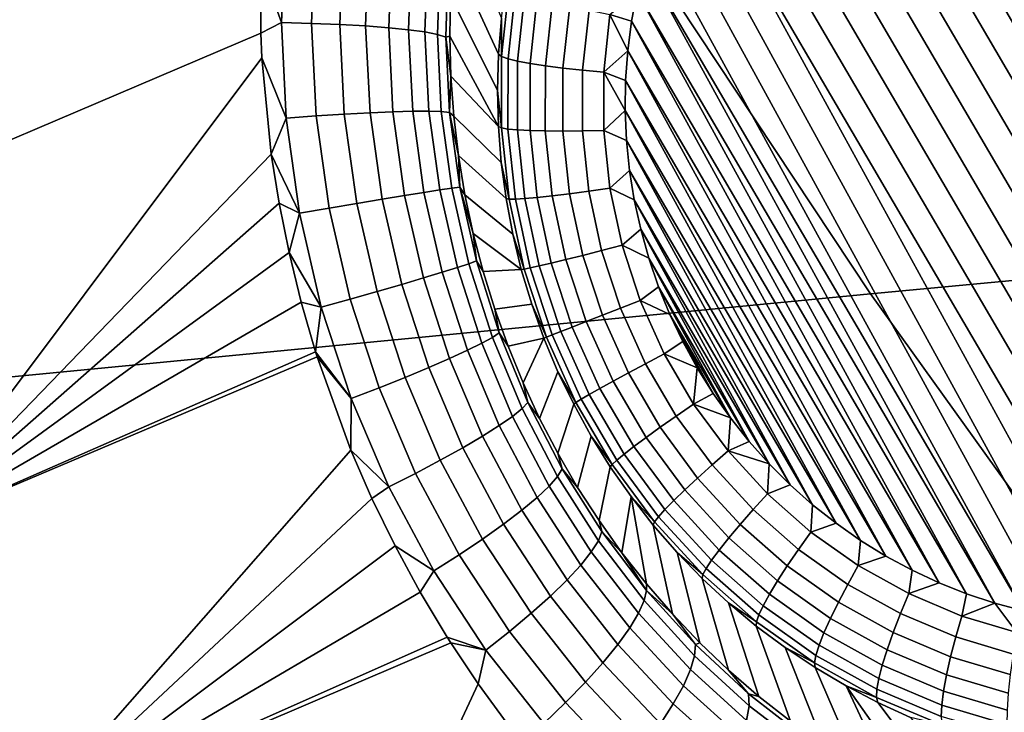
# Model space of a CAD drawing. Header units: metres. Extents: x -240 to 45, y -77 to 27.
# Tile 99 of 256: x -211.355 to -210.121, y -12.143 to -11.275. Entities that reach past the tile are written whole.
import ezdxf

# ---------------------------------------------------------------- set-up
doc = ezdxf.new("R2010")
doc.units = ezdxf.units.M
doc.layers.add('solid_102011X2', color=7, linetype='CONTINUOUS')

msp = doc.modelspace()

# ---------------------------------------------------------------- linework, layer by layer
at = {"layer": 'solid_102011X2'}
for points in [[(-210.156174, -10.771435, 269.508667), (-209.521133, -11.857672, 269.46344), (-209.548172, -11.882452, 269.470856), (-210.19075, -10.783328, 269.516632)], [(-210.120758, -10.761559, 269.500702), (-209.495422, -11.831176, 269.456177), (-209.521133, -11.857672, 269.46344), (-210.156174, -10.771435, 269.508667)], [(-210.19075, -10.783328, 269.516632), (-209.548172, -11.882452, 269.470856), (-209.576508, -11.905495, 269.478394), (-210.224457, -10.797196, 269.524567)], [(-210.224457, -10.797196, 269.524567), (-209.576508, -11.905495, 269.478394), (-209.605865, -11.92666, 269.485992), (-210.257019, -10.812879, 269.532379)], [(-210.288513, -10.83041, 269.540161), (-210.257019, -10.812879, 269.532379), (-209.605865, -11.92666, 269.485992), (-209.636307, -11.945979, 269.493683)], [(-210.318954, -10.84973, 269.547821), (-210.288513, -10.83041, 269.540161), (-209.636307, -11.945979, 269.493683), (-209.667801, -11.963511, 269.501434)], [(-209.700378, -11.979193, 269.509277), (-210.348312, -10.870894, 269.55545), (-210.318954, -10.84973, 269.547821), (-209.667801, -11.963511, 269.501434)], [(-209.73407, -11.993061, 269.517212), (-210.376648, -10.893937, 269.562988), (-210.348312, -10.870894, 269.55545), (-209.700378, -11.979193, 269.509277)], [(-209.768661, -12.004954, 269.525146), (-210.403702, -10.918717, 269.570404), (-210.376648, -10.893937, 269.562988), (-209.73407, -11.993061, 269.517212)], [(-209.804077, -12.01483, 269.533112), (-210.429413, -10.945214, 269.577667), (-210.403702, -10.918717, 269.570404), (-209.768661, -12.004954, 269.525146)], [(-209.204025, -10.94313, 312.387268), (-210.649948, -11.072417, 310.783234), (-210.288345, -11.618636, 310.50946), (-208.84787, -11.482787, 312.115356)], [(-209.840073, -12.022587, 269.541046), (-210.453552, -10.973242, 269.584747), (-210.429413, -10.945214, 269.577667), (-209.804077, -12.01483, 269.533112)], [(-209.876602, -12.028209, 269.54892), (-210.476105, -11.002778, 269.591614), (-210.453552, -10.973242, 269.584747), (-209.840073, -12.022587, 269.541046)], [(-209.913376, -12.031639, 269.556641), (-210.496872, -11.033589, 269.598206), (-210.476105, -11.002778, 269.591614), (-209.876602, -12.028209, 269.54892)], [(-209.950363, -12.032879, 269.56427), (-210.515854, -11.065646, 269.604553), (-210.496872, -11.033589, 269.598206), (-209.913376, -12.031639, 269.556641)], [(-211.053101, -11.205238, 271.062897), (-211.052536, -11.291491, 271.07077), (-211.64502, -11.543896, 271.221161), (-211.531769, -11.064303, 271.141541)], [(-210.024139, -12.02878, 269.578949), (-210.532883, -11.098714, 269.610565), (-210.515854, -11.065646, 269.604553), (-209.987289, -12.031923, 269.571716)], [(-209.950363, -12.032879, 269.56427), (-209.987289, -12.031923, 269.571716), (-210.515854, -11.065646, 269.604553)], [(-210.649948, -11.072417, 310.783234), (-212.090881, -11.204297, 309.176331), (-211.723724, -11.757245, 308.900818), (-210.288345, -11.618636, 310.50946)], [(-210.060715, -12.023468, 269.585968), (-210.547989, -11.132763, 269.616272), (-210.532883, -11.098714, 269.610565), (-210.024139, -12.02878, 269.578949)], [(-210.096985, -12.016004, 269.592773), (-210.561081, -11.167635, 269.621643), (-210.547989, -11.132763, 269.616272), (-210.060715, -12.023468, 269.585968)], [(-210.805832, -11.143602, 270.776642), (-210.751007, -11.272833, 269.820099), (-210.754669, -11.317966, 269.82431), (-210.811569, -11.194213, 270.783844)], [(-211.022156, -11.159348, 271.050354), (-211.026657, -11.278299, 271.062805), (-211.053101, -11.205238, 271.062897)], [(-210.984665, -11.163919, 271.036224), (-210.989029, -11.279235, 271.04837), (-211.026657, -11.278299, 271.062805), (-211.022156, -11.159348, 271.050354)], [(-210.949463, -11.168903, 271.017181), (-210.953659, -11.280615, 271.029022), (-210.989029, -11.279235, 271.04837), (-210.984665, -11.163919, 271.036224)], [(-210.917175, -11.174208, 270.993622), (-210.921219, -11.282416, 271.005157), (-210.953659, -11.280615, 271.029022), (-210.949463, -11.168903, 271.017181)], [(-210.888397, -11.179738, 270.965912), (-210.892288, -11.284606, 270.977142), (-210.921219, -11.282416, 271.005157), (-210.917175, -11.174208, 270.993622)], [(-210.096985, -12.016004, 269.592773), (-210.572144, -11.203265, 269.626617), (-210.561081, -11.167635, 269.621643)], [(-210.863647, -11.185393, 270.93457), (-210.867386, -11.287145, 270.945526), (-210.892288, -11.284606, 270.977142), (-210.888397, -11.179738, 270.965912)], [(-210.843384, -11.191072, 270.900177), (-210.846954, -11.289986, 270.910858), (-210.867386, -11.287145, 270.945526), (-210.863647, -11.185393, 270.93457)], [(-210.827942, -11.196671, 270.863342), (-210.831375, -11.293078, 270.87381), (-210.846954, -11.289986, 270.910858), (-210.843384, -11.191072, 270.900177)], [(-210.817627, -11.202091, 270.824738), (-210.820923, -11.296367, 270.834991), (-210.831375, -11.293078, 270.87381), (-210.827942, -11.196671, 270.863342)], [(-210.820923, -11.296367, 270.834991), (-210.817627, -11.202091, 270.824738), (-210.814896, -11.244809, 270.790009), (-210.815857, -11.295265, 270.795197)], [(-210.811569, -11.194213, 270.783844), (-210.754669, -11.317966, 269.82431), (-210.755936, -11.363271, 269.828064), (-210.814896, -11.244809, 270.790009)], [(-210.132812, -12.006402, 269.599335), (-210.581146, -11.239538, 269.631256), (-210.572144, -11.203265, 269.626617)], [(-210.096985, -12.016004, 269.592773), (-210.132812, -12.006402, 269.599335), (-210.572144, -11.203265, 269.626617)], [(-211.026657, -11.278299, 271.062805), (-211.052536, -11.291491, 271.07077), (-211.053101, -11.205238, 271.062897)], [(-210.74118, -11.231772, 269.786804), (-210.750793, -11.320709, 269.795654), (-210.751007, -11.272833, 269.820099), (-210.744949, -11.228006, 269.815399)], [(-210.750793, -11.320709, 269.795654), (-210.74118, -11.231772, 269.786804), (-210.733307, -11.236104, 269.759155), (-210.742767, -11.323602, 269.767822)], [(-210.742767, -11.323602, 269.767822), (-210.733307, -11.236104, 269.759155), (-210.721527, -11.240907, 269.733002), (-210.730789, -11.32658, 269.741486)], [(-210.730789, -11.32658, 269.741486), (-210.721527, -11.240907, 269.733002), (-210.70607, -11.246079, 269.708893), (-210.715088, -11.32958, 269.717194)], [(-210.615021, -11.26821, 269.642487), (-210.581146, -11.239538, 269.631256), (-210.588058, -11.276324, 269.635498)], [(-210.16806, -11.994704, 269.605591), (-210.588058, -11.276324, 269.635498), (-210.581146, -11.239538, 269.631256)], [(-210.132812, -12.006402, 269.599335), (-210.16806, -11.994704, 269.605591), (-210.581146, -11.239538, 269.631256)], [(-210.814896, -11.244809, 270.790009), (-210.755936, -11.363271, 269.828064), (-210.754776, -11.408617, 269.831329), (-210.815857, -11.295265, 270.795197)], [(-210.715088, -11.32958, 269.717194), (-210.70607, -11.246079, 269.708893), (-210.687256, -11.251513, 269.687378), (-210.696014, -11.33254, 269.695404)], [(-210.696014, -11.33254, 269.695404), (-210.687256, -11.251513, 269.687378), (-210.665497, -11.257091, 269.668884), (-210.673965, -11.335395, 269.676666)], [(-210.673965, -11.335395, 269.676666), (-210.665497, -11.257091, 269.668884), (-210.641251, -11.262696, 269.653809), (-210.649399, -11.338086, 269.661316)], [(-210.649399, -11.338086, 269.661316), (-210.641251, -11.262696, 269.653809), (-210.615021, -11.26821, 269.642487), (-210.622849, -11.340557, 269.649689)], [(-210.750793, -11.320709, 269.795654), (-210.754669, -11.317966, 269.82431), (-210.751007, -11.272833, 269.820099)], [(-210.622849, -11.340557, 269.649689), (-210.615021, -11.26821, 269.642487), (-210.592834, -11.313531, 269.639374)], [(-210.615021, -11.26821, 269.642487), (-210.588058, -11.276324, 269.635498), (-210.592834, -11.313531, 269.639374)], [(-210.202652, -11.980928, 269.611572), (-210.592834, -11.313531, 269.639374), (-210.588058, -11.276324, 269.635498)], [(-210.16806, -11.994704, 269.605591), (-210.202652, -11.980928, 269.611572), (-210.588058, -11.276324, 269.635498)], [(-211.026657, -11.278299, 271.062805), (-211.020615, -11.398034, 271.071198), (-211.051132, -11.322436, 271.07309), (-211.052536, -11.291491, 271.07077)], [(-210.989029, -11.279235, 271.04837), (-210.98317, -11.395293, 271.056488), (-211.020615, -11.398034, 271.071198), (-211.026657, -11.278299, 271.062805)], [(-210.953659, -11.280615, 271.029022), (-210.947983, -11.393022, 271.036926), (-210.98317, -11.395293, 271.056488), (-210.989029, -11.279235, 271.04837)], [(-210.921219, -11.282416, 271.005157), (-210.915726, -11.39126, 271.012787), (-210.947983, -11.393022, 271.036926), (-210.953659, -11.280615, 271.029022)], [(-210.892288, -11.284606, 270.977142), (-210.886963, -11.390038, 270.984558), (-210.915726, -11.39126, 271.012787), (-210.921219, -11.282416, 271.005157)], [(-210.867386, -11.287145, 270.945526), (-210.862213, -11.389381, 270.952728), (-210.886963, -11.390038, 270.984558), (-210.892288, -11.284606, 270.977142)], [(-210.846954, -11.289986, 270.910858), (-210.841919, -11.389299, 270.917877), (-210.862213, -11.389381, 270.952728), (-210.867386, -11.287145, 270.945526)], [(-210.831375, -11.293078, 270.87381), (-210.826462, -11.389794, 270.880615), (-210.841919, -11.389299, 270.917877), (-210.846954, -11.289986, 270.910858)], [(-211.64502, -11.543896, 271.221161), (-211.052536, -11.291491, 271.07077), (-211.051132, -11.322436, 271.07309), (-211.495804, -11.915383, 271.209137)], [(-210.820923, -11.296367, 270.834991), (-210.816116, -11.390857, 270.841644), (-210.826462, -11.389794, 270.880615), (-210.831375, -11.293078, 270.87381)], [(-210.820923, -11.296367, 270.834991), (-210.815857, -11.295265, 270.795197), (-210.814484, -11.345518, 270.799286)], [(-210.820923, -11.296367, 270.834991), (-210.814484, -11.345518, 270.799286), (-210.816116, -11.390857, 270.841644)], [(-210.814484, -11.345518, 270.799286), (-210.815857, -11.295265, 270.795197), (-210.754776, -11.408617, 269.831329)], [(-210.622849, -11.340557, 269.649689), (-210.592834, -11.313531, 269.639374), (-210.59549, -11.350966, 269.642792)], [(-210.236404, -11.96515, 269.617218), (-210.59549, -11.350966, 269.642792), (-210.592834, -11.313531, 269.639374)], [(-210.202652, -11.980928, 269.611572), (-210.236404, -11.96515, 269.617218), (-210.592834, -11.313531, 269.639374)], [(-211.051132, -11.322436, 271.07309), (-211.039429, -11.443146, 271.07959), (-211.495804, -11.915383, 271.209137)], [(-211.020615, -11.398034, 271.071198), (-211.039429, -11.443146, 271.07959), (-211.051132, -11.322436, 271.07309)], [(-210.750793, -11.320709, 269.795654), (-210.750885, -11.410331, 269.802582), (-210.755936, -11.363271, 269.828064), (-210.754669, -11.317966, 269.82431)], [(-210.750885, -11.410331, 269.802582), (-210.750793, -11.320709, 269.795654), (-210.742767, -11.323602, 269.767822), (-210.742859, -11.411773, 269.774658)], [(-210.742859, -11.411773, 269.774658), (-210.742767, -11.323602, 269.767822), (-210.730789, -11.32658, 269.741486), (-210.730881, -11.412911, 269.748169)], [(-210.730881, -11.412911, 269.748169), (-210.730789, -11.32658, 269.741486), (-210.715088, -11.32958, 269.717194), (-210.715179, -11.413723, 269.723694)], [(-210.715179, -11.413723, 269.723694), (-210.715088, -11.32958, 269.717194), (-210.696014, -11.33254, 269.695404), (-210.696106, -11.414189, 269.701752)], [(-210.696106, -11.414189, 269.701752), (-210.696014, -11.33254, 269.695404), (-210.673965, -11.335395, 269.676666), (-210.674042, -11.414302, 269.68277)], [(-210.674042, -11.414302, 269.68277), (-210.673965, -11.335395, 269.676666), (-210.649399, -11.338086, 269.661316), (-210.649475, -11.414057, 269.667175)], [(-210.649475, -11.414057, 269.667175), (-210.649399, -11.338086, 269.661316), (-210.622849, -11.340557, 269.649689), (-210.622925, -11.413461, 269.655334)], [(-210.816116, -11.390857, 270.841644), (-210.814484, -11.345518, 270.799286), (-210.810822, -11.39545, 270.802277)], [(-210.814484, -11.345518, 270.799286), (-210.754776, -11.408617, 269.831329), (-210.751205, -11.45387, 269.834106), (-210.810822, -11.39545, 270.802277)], [(-210.622925, -11.413461, 269.655334), (-210.622849, -11.340557, 269.649689), (-210.595978, -11.388568, 269.645782)], [(-210.622849, -11.340557, 269.649689), (-210.59549, -11.350966, 269.642792), (-210.595978, -11.388568, 269.645782)], [(-210.269257, -11.94739, 269.622528), (-210.595978, -11.388568, 269.645782), (-210.59549, -11.350966, 269.642792)], [(-210.236404, -11.96515, 269.617218), (-210.269257, -11.94739, 269.622528), (-210.59549, -11.350966, 269.642792)], [(-210.750885, -11.410331, 269.802582), (-210.754776, -11.408617, 269.831329), (-210.755936, -11.363271, 269.828064)], [(-210.622925, -11.413461, 269.655334), (-210.595978, -11.388568, 269.645782), (-210.594315, -11.426116, 269.648346)], [(-210.301025, -11.927756, 269.627472), (-210.594315, -11.426116, 269.648346), (-210.595978, -11.388568, 269.645782)], [(-210.269257, -11.94739, 269.622528), (-210.301025, -11.927756, 269.627472), (-210.595978, -11.388568, 269.645782)], [(-211.020615, -11.398034, 271.071198), (-211.003952, -11.517384, 271.075073), (-211.039429, -11.443146, 271.07959)], [(-210.98317, -11.395293, 271.056488), (-210.96701, -11.510969, 271.060211), (-211.003952, -11.517384, 271.075073), (-211.020615, -11.398034, 271.071198)], [(-210.947983, -11.393022, 271.036926), (-210.932358, -11.505038, 271.040466), (-210.96701, -11.510969, 271.060211), (-210.98317, -11.395293, 271.056488)], [(-210.915726, -11.39126, 271.012787), (-210.90062, -11.499698, 271.016174), (-210.932358, -11.505038, 271.040466), (-210.947983, -11.393022, 271.036926)], [(-210.886963, -11.390038, 270.984558), (-210.87236, -11.495044, 270.987793), (-210.90062, -11.499698, 271.016174), (-210.915726, -11.39126, 271.012787)], [(-210.862213, -11.389381, 270.952728), (-210.848099, -11.49116, 270.955811), (-210.87236, -11.495044, 270.987793), (-210.886963, -11.390038, 270.984558)], [(-210.841919, -11.389299, 270.917877), (-210.828262, -11.488119, 270.920837), (-210.848099, -11.49116, 270.955811), (-210.862213, -11.389381, 270.952728)], [(-210.826462, -11.389794, 270.880615), (-210.813217, -11.485973, 270.883484), (-210.828262, -11.488119, 270.920837), (-210.841919, -11.389299, 270.917877)], [(-210.816116, -11.390857, 270.841644), (-210.803223, -11.484762, 270.844452), (-210.813217, -11.485973, 270.883484), (-210.826462, -11.389794, 270.880615)], [(-210.816116, -11.390857, 270.841644), (-210.810822, -11.39545, 270.802277), (-210.804901, -11.445004, 270.804169)], [(-210.816116, -11.390857, 270.841644), (-210.804901, -11.445004, 270.804169), (-210.803223, -11.484762, 270.844452)], [(-210.810822, -11.39545, 270.802277), (-210.751205, -11.45387, 269.834106), (-210.745224, -11.498899, 269.836365), (-210.804901, -11.445004, 270.804169)], [(-210.750885, -11.410331, 269.802582), (-210.741455, -11.499586, 269.807556), (-210.751205, -11.45387, 269.834106), (-210.754776, -11.408617, 269.831329)], [(-210.741455, -11.499586, 269.807556), (-210.750885, -11.410331, 269.802582), (-210.742859, -11.411773, 269.774658), (-210.733582, -11.499583, 269.779541)], [(-210.733582, -11.499583, 269.779541), (-210.742859, -11.411773, 269.774658), (-210.730881, -11.412911, 269.748169), (-210.721786, -11.49889, 269.75296)], [(-210.721786, -11.49889, 269.75296), (-210.730881, -11.412911, 269.748169), (-210.715179, -11.413723, 269.723694), (-210.706329, -11.497521, 269.728363)], [(-210.706329, -11.497521, 269.728363), (-210.715179, -11.413723, 269.723694), (-210.696106, -11.414189, 269.701752), (-210.6875, -11.495505, 269.706268)], [(-210.641479, -11.489717, 269.671417), (-210.649475, -11.414057, 269.667175), (-210.622925, -11.413461, 269.655334), (-210.61525, -11.486067, 269.659363)], [(-210.61525, -11.486067, 269.659363), (-210.622925, -11.413461, 269.655334), (-210.594315, -11.426116, 269.648346), (-210.5905, -11.463577, 269.650482)], [(-210.6875, -11.495505, 269.706268), (-210.696106, -11.414189, 269.701752), (-210.674042, -11.414302, 269.68277), (-210.665741, -11.492886, 269.687164)], [(-210.665741, -11.492886, 269.687164), (-210.674042, -11.414302, 269.68277), (-210.649475, -11.414057, 269.667175), (-210.641479, -11.489717, 269.671417)], [(-210.33168, -11.906265, 269.632019), (-210.5905, -11.463577, 269.650482), (-210.594315, -11.426116, 269.648346)], [(-210.301025, -11.927756, 269.627472), (-210.33168, -11.906265, 269.632019), (-210.594315, -11.426116, 269.648346)], [(-211.039429, -11.443146, 271.07959), (-211.029678, -11.50462, 271.081238), (-211.495804, -11.915383, 271.209137)], [(-211.003952, -11.517384, 271.075073), (-211.029678, -11.50462, 271.081238), (-211.039429, -11.443146, 271.07959)], [(-210.804901, -11.445004, 270.804169), (-210.745224, -11.498899, 269.836365), (-210.736877, -11.543569, 269.838135), (-210.796753, -11.494074, 270.804901)], [(-210.803223, -11.484762, 270.844452), (-210.804901, -11.445004, 270.804169), (-210.796753, -11.494074, 270.804901)], [(-210.741455, -11.499586, 269.807556), (-210.745224, -11.498899, 269.836365), (-210.751205, -11.45387, 269.834106)], [(-210.61525, -11.486067, 269.659363), (-210.5905, -11.463577, 269.650482), (-210.584549, -11.500729, 269.65213)], [(-210.361038, -11.883046, 269.6362), (-210.584549, -11.500729, 269.65213), (-210.5905, -11.463577, 269.650482)], [(-210.33168, -11.906265, 269.632019), (-210.361038, -11.883046, 269.6362), (-210.5905, -11.463577, 269.650482)], [(-210.813217, -11.485973, 270.883484), (-210.791763, -11.580721, 270.882233), (-210.806107, -11.585493, 270.919617), (-210.828262, -11.488119, 270.920837)], [(-210.803223, -11.484762, 270.844452), (-210.782394, -11.577244, 270.84314), (-210.791763, -11.580721, 270.882233), (-210.813217, -11.485973, 270.883484)], [(-210.803223, -11.484762, 270.844452), (-210.796753, -11.494074, 270.804901), (-210.786438, -11.542615, 270.804474)], [(-210.803223, -11.484762, 270.844452), (-210.786438, -11.542615, 270.804474), (-210.782394, -11.577244, 270.84314)], [(-210.625504, -11.564179, 269.67392), (-210.641479, -11.489717, 269.671417), (-210.61525, -11.486067, 269.659363), (-210.599915, -11.557523, 269.661774)], [(-210.599915, -11.557523, 269.661774), (-210.61525, -11.486067, 269.659363), (-210.584549, -11.500729, 269.65213), (-210.576492, -11.537545, 269.653351)], [(-208.84787, -11.482787, 312.115356), (-210.288345, -11.618636, 310.50946), (-209.909592, -12.1469, 310.222748), (-208.474854, -12.004671, 311.830566)], [(-210.90062, -11.499698, 271.016174), (-210.876038, -11.606614, 271.015106), (-210.906921, -11.615498, 271.03949), (-210.932358, -11.505038, 271.040466)], [(-210.87236, -11.495044, 270.987793), (-210.848633, -11.598557, 270.986664), (-210.876038, -11.606614, 271.015106), (-210.90062, -11.499698, 271.016174)], [(-210.848099, -11.49116, 270.955811), (-210.82518, -11.591475, 270.95462), (-210.848633, -11.598557, 270.986664), (-210.87236, -11.495044, 270.987793)], [(-210.828262, -11.488119, 270.920837), (-210.806107, -11.585493, 270.919617), (-210.82518, -11.591475, 270.95462), (-210.848099, -11.49116, 270.955811)], [(-210.796753, -11.494074, 270.804901), (-210.736877, -11.543569, 269.838135), (-210.726166, -11.58775, 269.839355), (-210.786438, -11.542615, 270.804474)], [(-210.741455, -11.499586, 269.807556), (-210.72261, -11.587428, 269.810516), (-210.736877, -11.543569, 269.838135), (-210.745224, -11.498899, 269.836365)], [(-210.72261, -11.587428, 269.810516), (-210.741455, -11.499586, 269.807556), (-210.733582, -11.499583, 269.779541), (-210.715042, -11.586004, 269.782471)], [(-210.715042, -11.586004, 269.782471), (-210.733582, -11.499583, 269.779541), (-210.721786, -11.49889, 269.75296), (-210.703644, -11.583508, 269.755798)], [(-210.703644, -11.583508, 269.755798), (-210.721786, -11.49889, 269.75296), (-210.706329, -11.497521, 269.728363), (-210.688629, -11.579993, 269.73114)], [(-210.688629, -11.579993, 269.73114), (-210.706329, -11.497521, 269.728363), (-210.6875, -11.495505, 269.706268), (-210.670334, -11.575535, 269.708954)], [(-210.670334, -11.575535, 269.708954), (-210.6875, -11.495505, 269.706268), (-210.665741, -11.492886, 269.687164), (-210.649139, -11.570226, 269.689758)], [(-210.649139, -11.570226, 269.689758), (-210.665741, -11.492886, 269.687164), (-210.641479, -11.489717, 269.671417), (-210.625504, -11.564179, 269.67392)], [(-211.029678, -11.50462, 271.081238), (-211.017227, -11.566696, 271.081726), (-211.495804, -11.915383, 271.209137)], [(-211.003952, -11.517384, 271.075073), (-211.017227, -11.566696, 271.081726), (-211.029678, -11.50462, 271.081238)], [(-210.96701, -11.510969, 271.060211), (-210.940704, -11.625048, 271.059326), (-210.976776, -11.635094, 271.07428), (-211.003952, -11.517384, 271.075073)], [(-210.932358, -11.505038, 271.040466), (-210.906921, -11.615498, 271.03949), (-210.940704, -11.625048, 271.059326), (-210.96701, -11.510969, 271.060211)], [(-210.389069, -11.858116, 269.639984), (-210.576492, -11.537545, 269.653351), (-210.584549, -11.500729, 269.65213)], [(-210.361038, -11.883046, 269.6362), (-210.389069, -11.858116, 269.639984), (-210.584549, -11.500729, 269.65213)], [(-211.003952, -11.517384, 271.075073), (-210.976776, -11.635094, 271.07428), (-211.017227, -11.566696, 271.081726)], [(-210.773956, -11.590528, 270.802917), (-210.786438, -11.542615, 270.804474), (-210.726166, -11.58775, 269.839355)], [(-210.782394, -11.577244, 270.84314), (-210.786438, -11.542615, 270.804474), (-210.773956, -11.590528, 270.802917)], [(-210.72261, -11.587428, 269.810516), (-210.726166, -11.58775, 269.839355), (-210.736877, -11.543569, 269.838135)], [(-210.599915, -11.557523, 269.661774), (-210.576492, -11.537545, 269.653351), (-210.566345, -11.573808, 269.654083)], [(-210.415619, -11.831619, 269.643341), (-210.566345, -11.573808, 269.654083), (-210.576492, -11.537545, 269.653351)], [(-210.389069, -11.858116, 269.639984), (-210.415619, -11.831619, 269.643341), (-210.576492, -11.537545, 269.653351)], [(-210.60173, -11.636571, 269.674652), (-210.625504, -11.564179, 269.67392), (-210.599915, -11.557523, 269.661774), (-210.577103, -11.626992, 269.662506)], [(-210.577103, -11.626992, 269.662506), (-210.599915, -11.557523, 269.661774), (-210.566345, -11.573808, 269.654083), (-210.554153, -11.609483, 269.654358)], [(-211.017227, -11.566696, 271.081726), (-211.001999, -11.62894, 271.080963), (-211.495804, -11.915383, 271.209137)], [(-210.976776, -11.635094, 271.07428), (-211.001999, -11.62894, 271.080963), (-211.017227, -11.566696, 271.081726)], [(-210.644791, -11.653338, 269.709778), (-210.670334, -11.575535, 269.708954), (-210.649139, -11.570226, 269.689758), (-210.624451, -11.645415, 269.690552)], [(-210.624451, -11.645415, 269.690552), (-210.649139, -11.570226, 269.689758), (-210.625504, -11.564179, 269.67392), (-210.60173, -11.636571, 269.674652)], [(-210.440674, -11.803587, 269.646271), (-210.554153, -11.609483, 269.654358), (-210.566345, -11.573808, 269.654083)], [(-210.415619, -11.831619, 269.643341), (-210.440674, -11.803587, 269.646271), (-210.566345, -11.573808, 269.654083)], [(-210.806107, -11.585493, 270.919617), (-210.775665, -11.68047, 270.913971), (-210.793655, -11.689315, 270.948975), (-210.82518, -11.591475, 270.95462)], [(-210.791763, -11.580721, 270.882233), (-210.762299, -11.673141, 270.876648), (-210.775665, -11.68047, 270.913971), (-210.806107, -11.585493, 270.919617)], [(-210.782394, -11.577244, 270.84314), (-210.75383, -11.667462, 270.837646), (-210.762299, -11.673141, 270.876648), (-210.791763, -11.580721, 270.882233)], [(-210.75383, -11.667462, 270.837646), (-210.782394, -11.577244, 270.84314), (-210.773956, -11.590528, 270.802917), (-210.759369, -11.637769, 270.80014)], [(-210.694565, -11.672828, 269.811401), (-210.72261, -11.587428, 269.810516), (-210.715042, -11.586004, 269.782471), (-210.687454, -11.670021, 269.783325)], [(-210.687454, -11.670021, 269.783325), (-210.715042, -11.586004, 269.782471), (-210.703644, -11.583508, 269.755798), (-210.67662, -11.665773, 269.756683)], [(-210.67662, -11.665773, 269.756683), (-210.703644, -11.583508, 269.755798), (-210.688629, -11.579993, 269.73114), (-210.662308, -11.660172, 269.731964)], [(-210.662308, -11.660172, 269.731964), (-210.688629, -11.579993, 269.73114), (-210.670334, -11.575535, 269.708954), (-210.644791, -11.653338, 269.709778)], [(-210.848633, -11.598557, 270.986664), (-210.815979, -11.699516, 270.980957), (-210.842209, -11.710889, 271.009399), (-210.876038, -11.606614, 271.015106)], [(-210.82518, -11.591475, 270.95462), (-210.793655, -11.689315, 270.948975), (-210.815979, -11.699516, 270.980957), (-210.848633, -11.598557, 270.986664)], [(-210.759369, -11.637769, 270.80014), (-210.773956, -11.590528, 270.802917), (-210.726166, -11.58775, 269.839355), (-210.71312, -11.631314, 269.840057)], [(-210.72261, -11.587428, 269.810516), (-210.694565, -11.672828, 269.811401), (-210.71312, -11.631314, 269.840057), (-210.726166, -11.58775, 269.839355)], [(-210.876038, -11.606614, 271.015106), (-210.842209, -11.710889, 271.009399), (-210.871887, -11.723229, 271.033752), (-210.906921, -11.615498, 271.03949)], [(-210.577103, -11.626992, 269.662506), (-210.554153, -11.609483, 269.654358), (-210.539948, -11.644374, 269.654144)], [(-210.464066, -11.774165, 269.648743), (-210.539948, -11.644374, 269.654144), (-210.554153, -11.609483, 269.654358)], [(-210.440674, -11.803587, 269.646271), (-210.464066, -11.774165, 269.648743), (-210.554153, -11.609483, 269.654358)], [(-210.288345, -11.618636, 310.50946), (-211.723724, -11.757245, 308.900818), (-211.339172, -12.292056, 308.612244), (-209.909592, -12.1469, 310.222748)], [(-210.906921, -11.615498, 271.03949), (-210.871887, -11.723229, 271.033752), (-210.904465, -11.736312, 271.053619), (-210.940704, -11.625048, 271.059326)], [(-211.001999, -11.62894, 271.080963), (-210.983994, -11.691236, 271.078918), (-211.495804, -11.915383, 271.209137)], [(-210.976776, -11.635094, 271.07428), (-210.983994, -11.691236, 271.078918), (-211.001999, -11.62894, 271.080963)], [(-210.976776, -11.635094, 271.07428), (-210.939346, -11.749903, 271.068573), (-210.983994, -11.691236, 271.078918)], [(-210.940704, -11.625048, 271.059326), (-210.904465, -11.736312, 271.053619), (-210.939346, -11.749903, 271.068573), (-210.976776, -11.635094, 271.07428)], [(-210.742691, -11.684246, 270.796173), (-210.759369, -11.637769, 270.80014), (-210.71312, -11.631314, 269.840057), (-210.6978, -11.674132, 269.840271)], [(-210.694565, -11.672828, 269.811401), (-210.6978, -11.674132, 269.840271), (-210.71312, -11.631314, 269.840057)], [(-210.57045, -11.706043, 269.673676), (-210.60173, -11.636571, 269.674652), (-210.577103, -11.626992, 269.662506), (-210.547073, -11.69366, 269.66156)], [(-210.547073, -11.69366, 269.66156), (-210.577103, -11.626992, 269.662506), (-210.539948, -11.644374, 269.654144), (-210.523773, -11.67842, 269.653503)], [(-210.75383, -11.667462, 270.837646), (-210.759369, -11.637769, 270.80014), (-210.742691, -11.684246, 270.796173)], [(-210.61116, -11.728004, 269.70871), (-210.644791, -11.653338, 269.709778), (-210.624451, -11.645415, 269.690552), (-210.591965, -11.717573, 269.689514)], [(-210.591965, -11.717573, 269.689514), (-210.624451, -11.645415, 269.690552), (-210.60173, -11.636571, 269.674652), (-210.57045, -11.706043, 269.673676)], [(-210.485779, -11.743414, 269.650787), (-210.523773, -11.67842, 269.653503), (-210.539948, -11.644374, 269.654144)], [(-210.464066, -11.774165, 269.648743), (-210.485779, -11.743414, 269.650787), (-210.539948, -11.644374, 269.654144)], [(-210.641068, -11.74472, 269.755554), (-210.67662, -11.665773, 269.756683), (-210.662308, -11.660172, 269.731964), (-210.627655, -11.737118, 269.730865)], [(-210.627655, -11.737118, 269.730865), (-210.662308, -11.660172, 269.731964), (-210.644791, -11.653338, 269.709778), (-210.61116, -11.728004, 269.70871)], [(-210.75383, -11.667462, 270.837646), (-210.717804, -11.754621, 270.827911), (-210.725159, -11.762386, 270.866791), (-210.762299, -11.673141, 270.876648)], [(-210.717804, -11.754621, 270.827911), (-210.75383, -11.667462, 270.837646), (-210.742691, -11.684246, 270.796173), (-210.723938, -11.729906, 270.791046)], [(-210.694565, -11.672828, 269.811401), (-210.657654, -11.754783, 269.810242), (-210.680237, -11.716078, 269.839935), (-210.6978, -11.674132, 269.840271)], [(-210.657654, -11.754783, 269.810242), (-210.694565, -11.672828, 269.811401), (-210.687454, -11.670021, 269.783325), (-210.651154, -11.75065, 269.782196)], [(-210.651154, -11.75065, 269.782196), (-210.687454, -11.670021, 269.783325), (-210.67662, -11.665773, 269.756683), (-210.641068, -11.74472, 269.755554)], [(-210.775665, -11.68047, 270.913971), (-210.737259, -11.772145, 270.903992), (-210.753906, -11.783721, 270.938843), (-210.793655, -11.689315, 270.948975)], [(-210.762299, -11.673141, 270.876648), (-210.725159, -11.762386, 270.866791), (-210.737259, -11.772145, 270.903992), (-210.775665, -11.68047, 270.913971)], [(-210.723938, -11.729906, 270.791046), (-210.742691, -11.684246, 270.796173), (-210.6978, -11.674132, 269.840271)], [(-210.70314, -11.774663, 270.784729), (-210.723938, -11.729906, 270.791046), (-210.6978, -11.674132, 269.840271), (-210.680237, -11.716078, 269.839935)], [(-210.547073, -11.69366, 269.66156), (-210.523773, -11.67842, 269.653503), (-210.505692, -11.711465, 269.652374)], [(-210.485779, -11.743414, 269.650787), (-210.505692, -11.711465, 269.652374), (-210.523773, -11.67842, 269.653503)], [(-210.983994, -11.691236, 271.078918), (-210.982071, -11.697339, 271.078644), (-211.495804, -11.915383, 271.209137)], [(-211.495804, -11.915383, 271.209137), (-210.982071, -11.697339, 271.078644), (-210.939575, -11.814573, 271.07074), (-211.353622, -12.287137, 271.173523)], [(-210.939346, -11.749903, 271.068573), (-210.982071, -11.697339, 271.078644), (-210.983994, -11.691236, 271.078918)], [(-210.939346, -11.749903, 271.068573), (-210.939575, -11.814573, 271.07074), (-210.982071, -11.697339, 271.078644)], [(-210.793655, -11.689315, 270.948975), (-210.753906, -11.783721, 270.938843), (-210.77478, -11.796904, 270.970734), (-210.815979, -11.699516, 270.980957)], [(-210.532013, -11.771782, 269.670929), (-210.57045, -11.706043, 269.673676), (-210.547073, -11.69366, 269.66156), (-210.510193, -11.756744, 269.658905)], [(-210.510193, -11.756744, 269.658905), (-210.547073, -11.69366, 269.66156), (-210.505692, -11.711465, 269.652374)], [(-210.815979, -11.699516, 270.980957), (-210.77478, -11.796904, 270.970734), (-210.799515, -11.811457, 270.999054), (-210.842209, -11.710889, 271.009399)], [(-210.552048, -11.785851, 269.686646), (-210.591965, -11.717573, 269.689514), (-210.57045, -11.706043, 269.673676), (-210.532013, -11.771782, 269.670929)], [(-210.842209, -11.710889, 271.009399), (-210.799515, -11.811457, 270.999054), (-210.827652, -11.827116, 271.023315), (-210.871887, -11.723229, 271.033752)], [(-210.680344, -11.818449, 270.777222), (-210.70314, -11.774663, 270.784729), (-210.680237, -11.716078, 269.839935), (-210.660477, -11.75703, 269.839081)], [(-210.657654, -11.754783, 269.810242), (-210.660477, -11.75703, 269.839081), (-210.680237, -11.716078, 269.839935)], [(-210.569855, -11.798657, 269.70575), (-210.61116, -11.728004, 269.70871), (-210.591965, -11.717573, 269.689514), (-210.552048, -11.785851, 269.686646)], [(-210.510193, -11.756744, 269.658905), (-210.505692, -11.711465, 269.652374), (-210.485779, -11.743414, 269.650787)], [(-210.871887, -11.723229, 271.033752), (-210.827652, -11.827116, 271.023315), (-210.858704, -11.843599, 271.043091), (-210.904465, -11.736312, 271.053619)], [(-210.717804, -11.754621, 270.827911), (-210.723938, -11.729906, 270.791046), (-210.70314, -11.774663, 270.784729)], [(-210.585083, -11.809928, 269.727844), (-210.627655, -11.737118, 269.730865), (-210.61116, -11.728004, 269.70871), (-210.569855, -11.798657, 269.70575)], [(-210.904465, -11.736312, 271.053619), (-210.858704, -11.843599, 271.043091), (-210.892105, -11.860609, 271.057983), (-210.939346, -11.749903, 271.068573)], [(-210.606537, -11.826946, 269.778992), (-210.651154, -11.75065, 269.782196), (-210.641068, -11.74472, 269.755554), (-210.597397, -11.819425, 269.752441)], [(-210.597397, -11.819425, 269.752441), (-210.641068, -11.74472, 269.755554), (-210.627655, -11.737118, 269.730865), (-210.585083, -11.809928, 269.727844)], [(-210.510193, -11.756744, 269.658905), (-210.485779, -11.743414, 269.650787), (-210.464066, -11.774165, 269.648743)], [(-211.723724, -11.757245, 308.900818), (-213.155746, -11.898467, 307.284882), (-212.765152, -12.439973, 306.994659), (-211.339172, -12.292056, 308.612244)], [(-210.939346, -11.749903, 271.068573), (-210.892105, -11.860609, 271.057983), (-210.939575, -11.814573, 271.07074)], [(-210.717804, -11.754621, 270.827911), (-210.674728, -11.837956, 270.814056), (-210.68074, -11.84764, 270.852722), (-210.725159, -11.762386, 270.866791)], [(-210.674728, -11.837956, 270.814056), (-210.717804, -11.754621, 270.827911), (-210.70314, -11.774663, 270.784729), (-210.680344, -11.818449, 270.777222)], [(-210.655533, -11.861184, 270.768524), (-210.680344, -11.818449, 270.777222), (-210.660477, -11.75703, 269.839081), (-210.63858, -11.796866, 269.837708)], [(-210.657654, -11.754783, 269.810242), (-210.61232, -11.832334, 269.807007), (-210.63858, -11.796866, 269.837708), (-210.660477, -11.75703, 269.839081)], [(-210.61232, -11.832334, 269.807007), (-210.657654, -11.754783, 269.810242), (-210.651154, -11.75065, 269.782196), (-210.606537, -11.826946, 269.778992)], [(-210.486877, -11.833015, 269.666473), (-210.532013, -11.771782, 269.670929), (-210.510193, -11.756744, 269.658905), (-210.466888, -11.815506, 269.654663)], [(-210.466888, -11.815506, 269.654663), (-210.510193, -11.756744, 269.658905), (-210.464066, -11.774165, 269.648743)], [(-210.725159, -11.762386, 270.866791), (-210.68074, -11.84764, 270.852722), (-210.69136, -11.859652, 270.88974), (-210.737259, -11.772145, 270.903992)], [(-210.505173, -11.849452, 269.682037), (-210.552048, -11.785851, 269.686646), (-210.532013, -11.771782, 269.670929), (-210.486877, -11.833015, 269.666473)], [(-210.753906, -11.783721, 270.938843), (-210.70639, -11.873774, 270.924408), (-210.72554, -11.889752, 270.956085), (-210.77478, -11.796904, 270.970734)], [(-210.737259, -11.772145, 270.903992), (-210.69136, -11.859652, 270.88974), (-210.70639, -11.873774, 270.924408), (-210.753906, -11.783721, 270.938843)], [(-210.466888, -11.815506, 269.654663), (-210.464066, -11.774165, 269.648743), (-210.440674, -11.803587, 269.646271)], [(-210.521347, -11.86447, 269.700989), (-210.569855, -11.798657, 269.70575), (-210.552048, -11.785851, 269.686646), (-210.505173, -11.849452, 269.682037)], [(-210.77478, -11.796904, 270.970734), (-210.72554, -11.889752, 270.956085), (-210.748489, -11.907299, 270.984222), (-210.799515, -11.811457, 270.999054)], [(-210.628754, -11.902784, 270.758667), (-210.655533, -11.861184, 270.768524), (-210.63858, -11.796866, 269.837708), (-210.614609, -11.835471, 269.835815)], [(-210.61232, -11.832334, 269.807007), (-210.614609, -11.835471, 269.835815), (-210.63858, -11.796866, 269.837708)], [(-210.535095, -11.877748, 269.722931), (-210.585083, -11.809928, 269.727844), (-210.569855, -11.798657, 269.70575), (-210.521347, -11.86447, 269.700989)], [(-210.466888, -11.815506, 269.654663), (-210.440674, -11.803587, 269.646271), (-210.415619, -11.831619, 269.643341)], [(-210.939575, -11.814573, 271.07074), (-210.913269, -11.875127, 271.064575), (-211.353622, -12.287137, 271.173523)], [(-210.892105, -11.860609, 271.057983), (-210.913269, -11.875127, 271.064575), (-210.939575, -11.814573, 271.07074)], [(-210.799515, -11.811457, 270.999054), (-210.748489, -11.907299, 270.984222), (-210.774811, -11.926096, 271.008301), (-210.827652, -11.827116, 271.023315)], [(-210.674728, -11.837956, 270.814056), (-210.680344, -11.818449, 270.777222), (-210.655533, -11.861184, 270.768524)], [(-210.554169, -11.898014, 269.773834), (-210.606537, -11.826946, 269.778992), (-210.597397, -11.819425, 269.752441), (-210.546112, -11.889009, 269.747375)], [(-210.546112, -11.889009, 269.747375), (-210.597397, -11.819425, 269.752441), (-210.585083, -11.809928, 269.727844), (-210.535095, -11.877748, 269.722931)], [(-210.435577, -11.889027, 269.66037), (-210.486877, -11.833015, 269.666473), (-210.466888, -11.815506, 269.654663), (-210.417664, -11.869257, 269.648804)], [(-210.417664, -11.869257, 269.648804), (-210.466888, -11.815506, 269.654663), (-210.415619, -11.831619, 269.643341)], [(-210.827652, -11.827116, 271.023315), (-210.774811, -11.926096, 271.008301), (-210.804031, -11.945804, 271.027893), (-210.858704, -11.843599, 271.043091)], [(-210.61232, -11.832334, 269.807007), (-210.559082, -11.904571, 269.801758), (-210.588638, -11.872732, 269.833405), (-210.614609, -11.835471, 269.835815)], [(-210.559082, -11.904571, 269.801758), (-210.61232, -11.832334, 269.807007), (-210.606537, -11.826946, 269.778992), (-210.554169, -11.898014, 269.773834)], [(-210.451889, -11.907628, 269.67569), (-210.505173, -11.849452, 269.682037), (-210.486877, -11.833015, 269.666473), (-210.435577, -11.889027, 269.66037)], [(-210.417664, -11.869257, 269.648804), (-210.415619, -11.831619, 269.643341), (-210.389069, -11.858116, 269.639984)], [(-210.858704, -11.843599, 271.043091), (-210.804031, -11.945804, 271.027893), (-210.835617, -11.966065, 271.042664), (-210.892105, -11.860609, 271.057983)], [(-210.674728, -11.837956, 270.814056), (-210.625031, -11.91674, 270.796234), (-210.629532, -11.92813, 270.834656), (-210.68074, -11.84764, 270.852722)], [(-210.625031, -11.91674, 270.796234), (-210.674728, -11.837956, 270.814056), (-210.655533, -11.861184, 270.768524), (-210.628754, -11.902784, 270.758667)], [(-210.600021, -11.943165, 270.747681), (-210.628754, -11.902784, 270.758667), (-210.614609, -11.835471, 269.835815), (-210.588638, -11.872732, 269.833405)], [(-210.68074, -11.84764, 270.852722), (-210.629532, -11.92813, 270.834656), (-210.638458, -11.942173, 270.871399), (-210.69136, -11.859652, 270.88974)], [(-210.466217, -11.924668, 269.694427), (-210.521347, -11.86447, 269.700989), (-210.505173, -11.849452, 269.682037), (-210.451889, -11.907628, 269.67569)], [(-210.363098, -11.917365, 269.641418), (-210.417664, -11.869257, 269.648804), (-210.389069, -11.858116, 269.639984), (-210.361038, -11.883046, 269.6362)], [(-210.892105, -11.860609, 271.057983), (-210.835617, -11.966065, 271.042664), (-210.884338, -11.934598, 271.057068), (-210.913269, -11.875127, 271.064575)], [(-210.69136, -11.859652, 270.88974), (-210.638458, -11.942173, 270.871399), (-210.651642, -11.958615, 270.905762), (-210.70639, -11.873774, 270.924408)], [(-210.478271, -11.939785, 269.716156), (-210.535095, -11.877748, 269.722931), (-210.521347, -11.86447, 269.700989), (-210.466217, -11.924668, 269.694427)], [(-210.378723, -11.939158, 269.652679), (-210.435577, -11.889027, 269.66037), (-210.417664, -11.869257, 269.648804), (-210.363098, -11.917365, 269.641418)], [(-210.913269, -11.875127, 271.064575), (-210.884338, -11.934598, 271.057068), (-211.353622, -12.287137, 271.173523)], [(-210.70639, -11.873774, 270.924408), (-210.651642, -11.958615, 270.905762), (-210.668839, -11.977159, 270.937164), (-210.72554, -11.889752, 270.956085)], [(-210.569382, -11.982228, 270.735565), (-210.600021, -11.943165, 270.747681), (-210.588638, -11.872732, 269.833405)], [(-210.53685, -12.019886, 270.722382), (-210.569382, -11.982228, 270.735565), (-210.588638, -11.872732, 269.833405), (-210.56076, -11.908539, 269.830505)], [(-210.559082, -11.904571, 269.801758), (-210.56076, -11.908539, 269.830505), (-210.588638, -11.872732, 269.833405)], [(-210.487808, -11.95266, 269.740448), (-210.546112, -11.889009, 269.747375), (-210.535095, -11.877748, 269.722931), (-210.478271, -11.939785, 269.716156)], [(-210.72554, -11.889752, 270.956085), (-210.668839, -11.977159, 270.937164), (-210.689728, -11.997469, 270.965057), (-210.748489, -11.907299, 270.984222)], [(-210.494629, -11.96302, 269.766754), (-210.554169, -11.898014, 269.773834), (-210.546112, -11.889009, 269.747375), (-210.487808, -11.95266, 269.740448)], [(-210.392822, -11.959698, 269.667694), (-210.451889, -11.907628, 269.67569), (-210.435577, -11.889027, 269.66037), (-210.378723, -11.939158, 269.652679)], [(-210.363098, -11.917365, 269.641418), (-210.361038, -11.883046, 269.6362), (-210.33168, -11.906265, 269.632019)], [(-210.748489, -11.907299, 270.984222), (-210.689728, -11.997469, 270.965057), (-210.713959, -12.019179, 270.988892), (-210.774811, -11.926096, 271.008301)], [(-210.625031, -11.91674, 270.796234), (-210.628754, -11.902784, 270.758667), (-210.600021, -11.943165, 270.747681)], [(-210.559082, -11.904571, 269.801758), (-210.498566, -11.970646, 269.794556), (-210.531021, -11.942786, 269.827087), (-210.56076, -11.908539, 269.830505)], [(-210.498566, -11.970646, 269.794556), (-210.559082, -11.904571, 269.801758), (-210.554169, -11.898014, 269.773834), (-210.494629, -11.96302, 269.766754)], [(-210.303818, -11.959268, 269.632599), (-210.363098, -11.917365, 269.641418), (-210.33168, -11.906265, 269.632019), (-210.301025, -11.927756, 269.627472)], [(-211.920334, -12.393381, 271.319672), (-211.495804, -11.915383, 271.209137), (-211.353622, -12.287137, 271.173523), (-211.901596, -12.492928, 271.312622)], [(-210.625031, -11.91674, 270.796234), (-210.569199, -11.990371, 270.774719), (-210.572067, -12.003231, 270.812836), (-210.629532, -11.92813, 270.834656)], [(-210.625031, -11.91674, 270.796234), (-210.600021, -11.943165, 270.747681), (-210.569199, -11.990371, 270.774719)], [(-210.502472, -12.056031, 270.708099), (-210.53685, -12.019886, 270.722382), (-210.56076, -11.908539, 269.830505), (-210.531021, -11.942786, 269.827087)], [(-210.405106, -11.978548, 269.686157), (-210.466217, -11.924668, 269.694427), (-210.451889, -11.907628, 269.67569), (-210.392822, -11.959698, 269.667694)], [(-210.316956, -11.982824, 269.643494), (-210.378723, -11.939158, 269.652679), (-210.363098, -11.917365, 269.641418), (-210.303818, -11.959268, 269.632599)], [(-210.774811, -11.926096, 271.008301), (-210.713959, -12.019179, 270.988892), (-210.741089, -12.041898, 271.00824), (-210.804031, -11.945804, 271.027893)], [(-210.629532, -11.92813, 270.834656), (-210.572067, -12.003231, 270.812836), (-210.579147, -12.019055, 270.849243), (-210.638458, -11.942173, 270.871399)], [(-210.415298, -11.99531, 269.707642), (-210.478271, -11.939785, 269.716156), (-210.466217, -11.924668, 269.694427), (-210.405106, -11.978548, 269.686157)], [(-210.303818, -11.959268, 269.632599), (-210.301025, -11.927756, 269.627472), (-210.269257, -11.94739, 269.622528)], [(-210.884338, -11.934598, 271.057068), (-210.852859, -11.992718, 271.048187), (-211.353622, -12.287137, 271.173523)], [(-210.835617, -11.966065, 271.042664), (-210.852859, -11.992718, 271.048187), (-210.884338, -11.934598, 271.057068)], [(-210.638458, -11.942173, 270.871399), (-210.579147, -12.019055, 270.849243), (-210.590286, -12.037559, 270.883301), (-210.651642, -11.958615, 270.905762)], [(-210.569199, -11.990371, 270.774719), (-210.600021, -11.943165, 270.747681), (-210.569382, -11.982228, 270.735565)], [(-210.466293, -12.090555, 270.692871), (-210.502472, -12.056031, 270.708099), (-210.531021, -11.942786, 269.827087), (-210.499542, -11.975374, 269.823212)], [(-210.498566, -11.970646, 269.794556), (-210.499542, -11.975374, 269.823212), (-210.531021, -11.942786, 269.827087)], [(-210.423187, -12.009629, 269.731689), (-210.487808, -11.95266, 269.740448), (-210.478271, -11.939785, 269.716156), (-210.415298, -11.99531, 269.707642)], [(-210.328659, -12.005051, 269.658173), (-210.392822, -11.959698, 269.667694), (-210.378723, -11.939158, 269.652679), (-210.316956, -11.982824, 269.643494)], [(-210.804031, -11.945804, 271.027893), (-210.741089, -12.041898, 271.00824), (-210.770599, -12.065212, 271.022766), (-210.835617, -11.966065, 271.042664)], [(-210.428619, -12.021203, 269.757843), (-210.494629, -11.96302, 269.766754), (-210.487808, -11.95266, 269.740448), (-210.423187, -12.009629, 269.731689)], [(-210.24054, -11.994473, 269.622437), (-210.303818, -11.959268, 269.632599), (-210.269257, -11.94739, 269.622528), (-210.236404, -11.96515, 269.617218)], [(-210.835617, -11.966065, 271.042664), (-210.770599, -12.065212, 271.022766), (-210.818939, -12.04929, 271.038025), (-210.852859, -11.992718, 271.048187)], [(-210.651642, -11.958615, 270.905762), (-210.590286, -12.037559, 270.883301), (-210.605316, -12.058407, 270.914368), (-210.668839, -11.977159, 270.937164)], [(-210.431473, -12.029786, 269.785492), (-210.498566, -11.970646, 269.794556), (-210.494629, -11.96302, 269.766754), (-210.428619, -12.021203, 269.757843)], [(-210.338715, -12.025477, 269.67627), (-210.405106, -11.978548, 269.686157), (-210.392822, -11.959698, 269.667694), (-210.328659, -12.005051, 269.658173)], [(-210.251007, -12.01951, 269.632935), (-210.316956, -11.982824, 269.643494), (-210.303818, -11.959268, 269.632599), (-210.24054, -11.994473, 269.622437)], [(-210.24054, -11.994473, 269.622437), (-210.236404, -11.96515, 269.617218), (-210.202652, -11.980928, 269.611572)], [(-210.668839, -11.977159, 270.937164), (-210.605316, -12.058407, 270.914368), (-210.623962, -12.081222, 270.941925), (-210.689728, -11.997469, 270.965057)], [(-210.498566, -11.970646, 269.794556), (-210.431473, -12.029786, 269.785492), (-210.4664, -12.006207, 269.818848), (-210.499542, -11.975374, 269.823212)], [(-210.428375, -12.123339, 270.676636), (-210.466293, -12.090555, 270.692871), (-210.499542, -11.975374, 269.823212), (-210.4664, -12.006207, 269.818848)], [(-210.346878, -12.043673, 269.697449), (-210.415298, -11.99531, 269.707642), (-210.405106, -11.978548, 269.686157), (-210.338715, -12.025477, 269.67627)], [(-210.173996, -12.022568, 269.611084), (-210.24054, -11.994473, 269.622437), (-210.202652, -11.980928, 269.611572), (-210.16806, -11.994704, 269.605591)], [(-210.852859, -11.992718, 271.048187), (-210.818939, -12.04929, 271.038025), (-211.353622, -12.287137, 271.173523)], [(-210.569199, -11.990371, 270.774719), (-210.507767, -12.05829, 270.749878), (-210.508911, -12.072365, 270.787659), (-210.572067, -12.003231, 270.812836)], [(-210.569199, -11.990371, 270.774719), (-210.569382, -11.982228, 270.735565), (-210.53685, -12.019886, 270.722382)], [(-210.569199, -11.990371, 270.774719), (-210.53685, -12.019886, 270.722382), (-210.507767, -12.05829, 270.749878)], [(-210.260178, -12.043155, 269.647186), (-210.328659, -12.005051, 269.658173), (-210.316956, -11.982824, 269.643494), (-210.251007, -12.01951, 269.632935)], [(-210.689728, -11.997469, 270.965057), (-210.623962, -12.081222, 270.941925), (-210.645859, -12.105592, 270.965424), (-210.713959, -12.019179, 270.988892)], [(-210.572067, -12.003231, 270.812836), (-210.508911, -12.072365, 270.787659), (-210.514023, -12.089702, 270.8237), (-210.579147, -12.019055, 270.849243)], [(-210.388794, -12.15427, 270.659546), (-210.428375, -12.123339, 270.676636), (-210.4664, -12.006207, 269.818848), (-210.431686, -12.035194, 269.814026)], [(-210.431473, -12.029786, 269.785492), (-210.431686, -12.035194, 269.814026), (-210.4664, -12.006207, 269.818848)], [(-210.352997, -12.05925, 269.721252), (-210.423187, -12.009629, 269.731689), (-210.415298, -11.99531, 269.707642), (-210.346878, -12.043673, 269.697449)], [(-210.267838, -12.064907, 269.664917), (-210.338715, -12.025477, 269.67627), (-210.328659, -12.005051, 269.658173), (-210.260178, -12.043155, 269.647186)], [(-210.181671, -12.048788, 269.621094), (-210.251007, -12.01951, 269.632935), (-210.24054, -11.994473, 269.622437), (-210.173996, -12.022568, 269.611084)], [(-210.173996, -12.022568, 269.611084), (-210.16806, -11.994704, 269.605591), (-210.132812, -12.006402, 269.599335)], [(-210.356934, -12.07188, 269.747162), (-210.428619, -12.021203, 269.757843), (-210.423187, -12.009629, 269.731689), (-210.352997, -12.05925, 269.721252)], [(-210.104965, -12.043224, 269.598633), (-210.173996, -12.022568, 269.611084), (-210.132812, -12.006402, 269.599335)], [(-210.104965, -12.043224, 269.598633), (-210.132812, -12.006402, 269.599335), (-210.096985, -12.016004, 269.592773)], [(-210.713959, -12.019179, 270.988892), (-210.645859, -12.105592, 270.965424), (-210.670639, -12.131078, 270.984467), (-210.741089, -12.041898, 271.00824)], [(-210.579147, -12.019055, 270.849243), (-210.514023, -12.089702, 270.8237), (-210.52301, -12.109987, 270.857391), (-210.590286, -12.037559, 270.883301)], [(-210.507767, -12.05829, 270.749878), (-210.53685, -12.019886, 270.722382), (-210.502472, -12.056031, 270.708099)], [(-210.431473, -12.029786, 269.785492), (-210.358612, -12.081297, 269.774628), (-210.395523, -12.062251, 269.808777), (-210.431686, -12.035194, 269.814026)], [(-210.358612, -12.081297, 269.774628), (-210.431473, -12.029786, 269.785492), (-210.428619, -12.021203, 269.757843), (-210.356934, -12.07188, 269.747162)], [(-210.273849, -12.084305, 269.68573), (-210.346878, -12.043673, 269.697449), (-210.338715, -12.025477, 269.67627), (-210.267838, -12.064907, 269.664917)], [(-210.188156, -12.073564, 269.634888), (-210.260178, -12.043155, 269.647186), (-210.251007, -12.01951, 269.632935), (-210.181671, -12.048788, 269.621094)], [(-210.109726, -12.070312, 269.608124), (-210.181671, -12.048788, 269.621094), (-210.173996, -12.022568, 269.611084), (-210.104965, -12.043224, 269.598633)], [(-210.741089, -12.041898, 271.00824), (-210.670639, -12.131078, 270.984467), (-210.697845, -12.157218, 270.998718), (-210.770599, -12.065212, 271.022766)], [(-210.590286, -12.037559, 270.883301), (-210.52301, -12.109987, 270.857391), (-210.535706, -12.132855, 270.888062), (-210.605316, -12.058407, 270.914368)], [(-210.34761, -12.183235, 270.641632), (-210.388794, -12.15427, 270.659546), (-210.431686, -12.035194, 269.814026), (-210.395523, -12.062251, 269.808777)], [(-210.193314, -12.096373, 269.652191), (-210.267838, -12.064907, 269.664917), (-210.260178, -12.043155, 269.647186), (-210.188156, -12.073564, 269.634888)], [(-210.818939, -12.04929, 271.038025), (-210.814667, -12.056011, 271.036713), (-211.353622, -12.287137, 271.173523)], [(-210.770599, -12.065212, 271.022766), (-210.814667, -12.056011, 271.036713), (-210.818939, -12.04929, 271.038025)], [(-210.278061, -12.10094, 269.709229), (-210.352997, -12.05925, 269.721252), (-210.346878, -12.043673, 269.697449), (-210.273849, -12.084305, 269.68573)], [(-210.113434, -12.095921, 269.621399), (-210.188156, -12.073564, 269.634888), (-210.181671, -12.048788, 269.621094), (-210.109726, -12.070312, 269.608124)], [(-211.353622, -12.287137, 271.173523), (-210.814667, -12.056011, 271.036713), (-210.780365, -12.107417, 271.025818), (-210.993057, -12.565236, 271.057281)], [(-210.770599, -12.065212, 271.022766), (-210.780365, -12.107417, 271.025818), (-210.814667, -12.056011, 271.036713)], [(-210.770599, -12.065212, 271.022766), (-210.697845, -12.157218, 270.998718), (-210.744064, -12.157222, 271.013885), (-210.780365, -12.107417, 271.025818)], [(-210.605316, -12.058407, 270.914368), (-210.535706, -12.132855, 270.888062), (-210.551895, -12.157893, 270.915222), (-210.623962, -12.081222, 270.941925)], [(-210.507767, -12.05829, 270.749878), (-210.441284, -12.120007, 270.722076), (-210.440643, -12.135034, 270.759491), (-210.508911, -12.072365, 270.787659)], [(-210.441284, -12.120007, 270.722076), (-210.507767, -12.05829, 270.749878), (-210.502472, -12.056031, 270.708099), (-210.466293, -12.090555, 270.692871)], [(-210.304947, -12.210117, 270.622986), (-210.34761, -12.183235, 270.641632), (-210.395523, -12.062251, 269.808777), (-210.357986, -12.087297, 269.80307)], [(-210.358612, -12.081297, 269.774628), (-210.357986, -12.087297, 269.80307), (-210.395523, -12.062251, 269.808777)], [(-210.280411, -12.114458, 269.734894), (-210.356934, -12.07188, 269.747162), (-210.352997, -12.05925, 269.721252), (-210.278061, -12.10094, 269.709229)], [(-210.197037, -12.116732, 269.672638), (-210.273849, -12.084305, 269.68573), (-210.267838, -12.064907, 269.664917), (-210.193314, -12.096373, 269.652191)], [(-210.508911, -12.072365, 270.787659), (-210.440643, -12.135034, 270.759491), (-210.443726, -12.153605, 270.795135), (-210.514023, -12.089702, 270.8237)], [(-210.280823, -12.124576, 269.762177), (-210.358612, -12.081297, 269.774628), (-210.356934, -12.07188, 269.747162), (-210.280411, -12.114458, 269.734894)], [(-210.115997, -12.119507, 269.638245), (-210.193314, -12.096373, 269.652191), (-210.188156, -12.073564, 269.634888), (-210.113434, -12.095921, 269.621399)], [(-210.623962, -12.081222, 270.941925), (-210.551895, -12.157893, 270.915222), (-210.571289, -12.184648, 270.938354), (-210.645859, -12.105592, 270.965424)], [(-210.514023, -12.089702, 270.8237), (-210.443726, -12.153605, 270.795135), (-210.450455, -12.175383, 270.8284), (-210.52301, -12.109987, 270.857391)], [(-210.441284, -12.120007, 270.722076), (-210.466293, -12.090555, 270.692871), (-210.428375, -12.123339, 270.676636)], [(-210.358612, -12.081297, 269.774628), (-210.280823, -12.124576, 269.762177), (-210.319214, -12.11026, 269.796967), (-210.357986, -12.087297, 269.80307)], [(-210.26088, -12.234811, 270.603699), (-210.304947, -12.210117, 270.622986), (-210.357986, -12.087297, 269.80307), (-210.319214, -12.11026, 269.796967)], [(-210.199265, -12.13421, 269.69577), (-210.278061, -12.10094, 269.709229), (-210.273849, -12.084305, 269.68573), (-210.197037, -12.116732, 269.672638)], [(-210.199921, -12.148438, 269.721161), (-210.280411, -12.114458, 269.734894), (-210.278061, -12.10094, 269.709229), (-210.199265, -12.13421, 269.69577)], [(-210.117371, -12.140573, 269.658264), (-210.197037, -12.116732, 269.672638), (-210.193314, -12.096373, 269.652191), (-210.115997, -12.119507, 269.638245)], [(-210.780365, -12.107417, 271.025818), (-210.744064, -12.157222, 271.013885), (-210.993057, -12.565236, 271.057281)], [(-210.645859, -12.105592, 270.965424), (-210.571289, -12.184648, 270.938354), (-210.593521, -12.212635, 270.957031), (-210.670639, -12.131078, 270.984467)], [(-210.52301, -12.109987, 270.857391), (-210.450455, -12.175383, 270.8284), (-210.460724, -12.199976, 270.858673), (-210.535706, -12.132855, 270.888062)], [(-210.169113, -12.277214, 270.563629), (-210.215561, -12.257207, 270.583893), (-210.319214, -12.11026, 269.796967), (-210.279297, -12.131073, 269.790436)], [(-210.280823, -12.124576, 269.762177), (-210.279297, -12.131073, 269.790436), (-210.319214, -12.11026, 269.796967)], [(-210.215561, -12.257207, 270.583893), (-210.26088, -12.234811, 270.603699), (-210.319214, -12.11026, 269.796967)], [(-210.19902, -12.159114, 269.748199), (-210.280823, -12.124576, 269.762177), (-210.280411, -12.114458, 269.734894), (-210.199921, -12.148438, 269.721161)], [(-210.117523, -12.15867, 269.68103), (-210.199265, -12.13421, 269.69577), (-210.197037, -12.116732, 269.672638), (-210.117371, -12.140573, 269.658264)], [(-210.37027, -12.175149, 270.691711), (-210.441284, -12.120007, 270.722076), (-210.428375, -12.123339, 270.676636), (-210.388794, -12.15427, 270.659546)], [(-210.441284, -12.120007, 270.722076), (-210.37027, -12.175149, 270.691711), (-210.367874, -12.190873, 270.72879), (-210.440643, -12.135034, 270.759491)], [(-210.280823, -12.124576, 269.762177), (-210.19902, -12.159114, 269.748199), (-210.238373, -12.149673, 269.783569), (-210.279297, -12.131073, 269.790436)], [(-210.670639, -12.131078, 270.984467), (-210.593521, -12.212635, 270.957031), (-210.618195, -12.24135, 270.970917), (-210.697845, -12.157218, 270.998718)], [(-210.535706, -12.132855, 270.888062), (-210.460724, -12.199976, 270.858673), (-210.474319, -12.226938, 270.885406), (-210.551895, -12.157893, 270.915222)], [(-210.440643, -12.135034, 270.759491), (-210.367874, -12.190873, 270.72879), (-210.368896, -12.210402, 270.764038), (-210.443726, -12.153605, 270.795135)], [(-210.121689, -12.294753, 270.543091), (-210.169113, -12.277214, 270.563629), (-210.279297, -12.131073, 269.790436), (-210.238373, -12.149673, 269.783569)], [(-210.11644, -12.17342, 269.706085), (-210.199921, -12.148438, 269.721161), (-210.199265, -12.13421, 269.69577), (-210.117523, -12.15867, 269.68103)]]:
    msp.add_3dface(points, dxfattribs=at)

doc.saveas('drawing.dxf')
